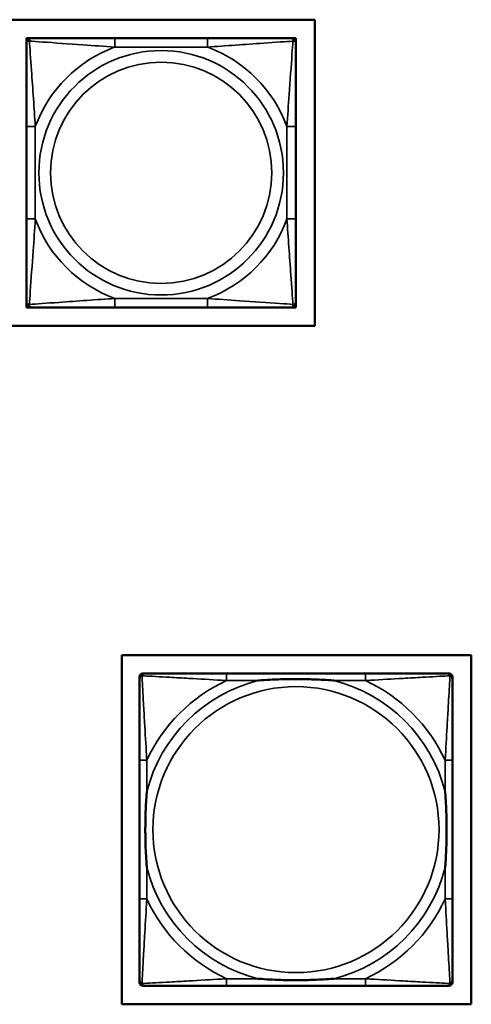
# Model space of a CAD drawing. Header units: inches. Extents: x 23.7 to 69.9, y 6 to 64.2.
# Tile 86 of 158: x 61.3 to 62.3, y 8.7 to 10.8. Entities that reach past the tile are written whole.
import ezdxf

# ---------------------------------------------------------------- set-up
doc = ezdxf.new("R2010")
doc.units = ezdxf.units.IN
doc.header["$MEASUREMENT"] = 0
doc.layers.add('Visible (ANSI)', color=7, linetype='Continuous', lineweight=50)
doc.layers.add('Visible Narrow (ANSI)', color=7, linetype='Continuous', lineweight=35)

msp = doc.modelspace()

# ---------------------------------------------------------------- linework, layer by layer
at = {"layer": 'Visible (ANSI)'}
for p, q in [((59.4187, 10.85), (61.9494, 10.85)), ((61.9494, 10.85), (61.9494, 10.1794)), ((61.3175, 10.8098), (61.3234, 10.8098)), ((61.3175, 10.8039), (61.3175, 10.8098)), ((61.3175, 10.798), (61.3175, 10.8039)), ((61.3234, 10.8098), (61.3293, 10.8098)), ((61.7139, 10.8098), (61.5116, 10.8098)), ((61.8962, 10.8098), (61.9021, 10.8098)), ((61.9021, 10.8098), (61.908, 10.8098)), ((61.908, 10.8098), (61.908, 10.8039)), ((61.908, 10.8039), (61.908, 10.798)), ((61.3175, 10.6157), (61.3175, 10.4134)), ((61.908, 10.4134), (61.908, 10.6157)), ((61.3175, 10.2251), (61.3175, 10.2311)), ((61.908, 10.2311), (61.908, 10.2251)), ((61.3175, 10.2192), (61.3175, 10.2251)), ((61.3234, 10.2192), (61.3175, 10.2192)), ((61.3293, 10.2192), (61.3234, 10.2192)), ((61.5116, 10.2192), (61.7139, 10.2192)), ((61.9021, 10.2192), (61.8962, 10.2192)), ((61.908, 10.2192), (61.9021, 10.2192)), ((61.908, 10.2251), (61.908, 10.2192)), ((61.9494, 10.1794), (59.4187, 10.1794)), ((61.5269, 9.4572), (62.2919, 9.4572)), ((61.5269, 8.6922), (61.5269, 9.4572)), ((62.2919, 9.4572), (62.2919, 8.6922)), ((61.5655, 8.7403), (61.5655, 9.4096)), ((61.5733, 9.4175), (61.5773, 9.4175)), ((62.0599, 9.4175), (61.756, 9.4175)), ((62.2387, 9.4175), (62.2426, 9.4175)), ((62.2505, 9.4096), (62.2505, 9.4057)), ((61.5655, 9.2269), (61.5655, 8.923)), ((62.2505, 8.923), (62.2505, 9.2269)), ((62.2505, 8.7443), (62.2505, 8.7403)), ((62.2426, 8.7324), (61.5733, 8.7324)), ((61.756, 8.7325), (62.0599, 8.7325)), ((62.2919, 8.6922), (61.5269, 8.6922))]:
    msp.add_line(p, q, dxfattribs=at)
for centre, radius, start, end in [((61.3234, 10.8039), 0.00591, 90, 180), ((61.3293, 10.798), 0.0118, 90, 180), ((61.8962, 10.798), 0.0118, 0, 90), ((61.9021, 10.8039), 0.00591, 0, 90), ((61.3293, 10.2311), 0.0118, 180, 270), ((61.8962, 10.2311), 0.0118, 270, 0), ((61.3234, 10.2251), 0.00591, 180, 270), ((61.9021, 10.2251), 0.00591, 270, 0), ((61.5733, 9.4096), 0.00787, 90, 180), ((61.5773, 9.4057), 0.0118, 90, 180), ((62.2387, 9.4057), 0.0118, 0, 90), ((62.2426, 9.4096), 0.00787, 0, 90), ((61.5773, 8.7443), 0.0118, 180, 270), ((61.5733, 8.7403), 0.00787, 180, 270), ((62.2387, 8.7443), 0.0118, 270, 360), ((62.2426, 8.7403), 0.00787, 270, 0)]:
    msp.add_arc(centre, radius, start, end, dxfattribs=at)
for points, knots in [([(61.3175, 10.798), (61.3175, 10.7922), (61.3175, 10.7798), (61.3175, 10.7645), (61.3175, 10.7411), (61.3175, 10.712), (61.3175, 10.6829), (61.3175, 10.6607), (61.3175, 10.6381), (61.3175, 10.6157)], [-0.7968224, -0.7968224, -0.7968224, -0.7968224, -0.6514613, -0.6514613, -0.6514613, -0.427691, -0.427691, -0.427691, -0.2569517, -0.2569517, -0.2569517, -0.2569517]), ([(61.5116, 10.8098), (61.4879, 10.8098), (61.4639, 10.8098), (61.4406, 10.8098), (61.4099, 10.8098), (61.379, 10.8098), (61.3558, 10.8098), (61.3437, 10.8098), (61.3341, 10.8098), (61.3293, 10.8098)], [0.2569537, 0.2569537, 0.2569537, 0.2569537, 0.4371919, 0.4371919, 0.4371919, 0.6739428, 0.6739428, 0.6739428, 0.7963818, 0.7963818, 0.7963818, 0.7963818]), ([(61.8962, 10.8098), (61.8905, 10.8098), (61.878, 10.8098), (61.8628, 10.8098), (61.8393, 10.8098), (61.8102, 10.8098), (61.7811, 10.8098), (61.7589, 10.8098), (61.7363, 10.8098), (61.7139, 10.8098)], [-0.7968224, -0.7968224, -0.7968224, -0.7968224, -0.6514613, -0.6514613, -0.6514613, -0.427691, -0.427691, -0.427691, -0.2569517, -0.2569517, -0.2569517, -0.2569517]), ([(61.908, 10.6157), (61.908, 10.6393), (61.908, 10.6633), (61.908, 10.6867), (61.908, 10.7174), (61.908, 10.7482), (61.908, 10.7715), (61.908, 10.7835), (61.908, 10.7931), (61.908, 10.798)], [0.2569537, 0.2569537, 0.2569537, 0.2569537, 0.4371919, 0.4371919, 0.4371919, 0.6739428, 0.6739428, 0.6739428, 0.7963818, 0.7963818, 0.7963818, 0.7963818]), ([(61.3175, 10.4134), (61.3175, 10.3897), (61.3175, 10.3657), (61.3175, 10.3424), (61.3175, 10.3117), (61.3175, 10.2808), (61.3175, 10.2576), (61.3175, 10.2455), (61.3175, 10.2359), (61.3175, 10.2311)], [0.2569537, 0.2569537, 0.2569537, 0.2569537, 0.4371919, 0.4371919, 0.4371919, 0.6739428, 0.6739428, 0.6739428, 0.7963818, 0.7963818, 0.7963818, 0.7963818]), ([(61.908, 10.2311), (61.908, 10.2368), (61.908, 10.2493), (61.908, 10.2645), (61.908, 10.2879), (61.908, 10.317), (61.908, 10.3461), (61.908, 10.3683), (61.908, 10.391), (61.908, 10.4134)], [-0.7968224, -0.7968224, -0.7968224, -0.7968224, -0.6514613, -0.6514613, -0.6514613, -0.427691, -0.427691, -0.427691, -0.2569517, -0.2569517, -0.2569517, -0.2569517]), ([(61.3293, 10.2192), (61.335, 10.2192), (61.3475, 10.2192), (61.3627, 10.2192), (61.3861, 10.2192), (61.4153, 10.2192), (61.4443, 10.2192), (61.4665, 10.2192), (61.4892, 10.2192), (61.5116, 10.2192)], [-0.7968224, -0.7968224, -0.7968224, -0.7968224, -0.6514613, -0.6514613, -0.6514613, -0.427691, -0.427691, -0.427691, -0.2569517, -0.2569517, -0.2569517, -0.2569517]), ([(61.7139, 10.2192), (61.7375, 10.2192), (61.7615, 10.2192), (61.7849, 10.2192), (61.8156, 10.2192), (61.8464, 10.2192), (61.8697, 10.2192), (61.8817, 10.2192), (61.8913, 10.2192), (61.8962, 10.2192)], [0.2569537, 0.2569537, 0.2569537, 0.2569537, 0.4371919, 0.4371919, 0.4371919, 0.6739428, 0.6739428, 0.6739428, 0.7963818, 0.7963818, 0.7963818, 0.7963818]), ([(61.756, 9.4175), (61.7524, 9.4175), (61.7489, 9.4175), (61.7453, 9.4175), (61.7121, 9.4175), (61.6784, 9.4175), (61.6475, 9.4175), (61.6205, 9.4175), (61.595, 9.4175), (61.5816, 9.4175), (61.5799, 9.4175), (61.5785, 9.4175), (61.5773, 9.4175)], [0, 0, 0, 0, 0.0272471, 0.0272471, 0.0272471, 0.2790553, 0.2790553, 0.2790553, 0.4988354, 0.4988354, 0.4988354, 0.5252205, 0.5252205, 0.5252205, 0.5252205]), ([(62.2387, 9.4175), (62.2238, 9.4175), (62.1822, 9.4175), (62.1416, 9.4175), (62.115, 9.4175), (62.0872, 9.4175), (62.0599, 9.4175)], [-0.5252205, -0.5252205, -0.5252205, -0.5252205, -0.20743, -0.20743, -0.20743, 0, 0, 0, 0]), ([(61.5655, 9.4057), (61.5655, 9.3908), (61.5655, 9.3492), (61.5655, 9.3085), (61.5655, 9.282), (61.5655, 9.2542), (61.5655, 9.2269)], [-0.5252205, -0.5252205, -0.5252205, -0.5252205, -0.20743, -0.20743, -0.20743, 0, 0, 0, 0]), ([(61.8252, 9.4017), (61.8257, 9.4018), (61.8261, 9.4018), (61.8426, 9.403), (61.8587, 9.4039), (61.8816, 9.4046), (61.8883, 9.4048), (61.8975, 9.4049), (61.9, 9.4049), (61.9041, 9.4049), (61.9057, 9.4049), (61.9088, 9.4049), (61.9103, 9.4049), (61.9139, 9.4049), (61.9159, 9.4049), (61.9221, 9.4048), (61.9262, 9.4048), (61.936, 9.4046), (61.9416, 9.4044), (61.9613, 9.4037), (61.9754, 9.4029), (61.9899, 9.4018), (61.9903, 9.4018), (61.9907, 9.4017)], [-0.416114, -0.416114, -0.416114, -0.416114, -0.4127691, -0.4127691, -0.2896446, -0.2896446, -0.2388934, -0.2388934, -0.2201881, -0.2201881, -0.2080204, -0.2080204, -0.196499, -0.196499, -0.1809939, -0.1809939, -0.149741, -0.149741, -0.1073162, -0.1073162, 0, 0, 0.0033356, 0.0033356, 0.0033356, 0.0033356]), ([(62.2505, 9.2269), (62.2505, 9.2305), (62.2505, 9.2341), (62.2505, 9.2377), (62.2505, 9.2709), (62.2505, 9.3046), (62.2505, 9.3355), (62.2505, 9.3624), (62.2505, 9.388), (62.2505, 9.4014), (62.2505, 9.403), (62.2505, 9.4044), (62.2505, 9.4057)], [0, 0, 0, 0, 0.0272471, 0.0272471, 0.0272471, 0.2790553, 0.2790553, 0.2790553, 0.4988354, 0.4988354, 0.4988354, 0.5252205, 0.5252205, 0.5252205, 0.5252205]), ([(61.5812, 8.9922), (61.5812, 8.9927), (61.5812, 8.9931), (61.5799, 9.0096), (61.579, 9.0257), (61.5783, 9.0486), (61.5782, 9.0553), (61.5781, 9.0645), (61.5781, 9.067), (61.578, 9.071), (61.578, 9.0726), (61.578, 9.0758), (61.578, 9.0773), (61.5781, 9.0809), (61.5781, 9.0829), (61.5781, 9.0891), (61.5782, 9.0932), (61.5784, 9.103), (61.5785, 9.1086), (61.5793, 9.1283), (61.5801, 9.1424), (61.5812, 9.1568), (61.5812, 9.1573), (61.5812, 9.1577)], [-0.416114, -0.416114, -0.416114, -0.416114, -0.4127691, -0.4127691, -0.2896446, -0.2896446, -0.2388934, -0.2388934, -0.2201881, -0.2201881, -0.2080204, -0.2080204, -0.196499, -0.196499, -0.1809939, -0.1809939, -0.149741, -0.149741, -0.1073162, -0.1073162, 0, 0, 0.0033356, 0.0033356, 0.0033356, 0.0033356]), ([(62.2348, 9.1577), (62.2348, 9.1573), (62.2348, 9.1568), (62.2361, 9.1403), (62.2369, 9.1243), (62.2376, 9.1013), (62.2378, 9.0946), (62.2379, 9.0854), (62.2379, 9.083), (62.2379, 9.0789), (62.2379, 9.0773), (62.2379, 9.0742), (62.2379, 9.0726), (62.2379, 9.0691), (62.2379, 9.067), (62.2378, 9.0608), (62.2378, 9.0567), (62.2376, 9.047), (62.2374, 9.0414), (62.2367, 9.0216), (62.2359, 9.0076), (62.2348, 8.9931), (62.2348, 8.9927), (62.2348, 8.9922)], [-0.416114, -0.416114, -0.416114, -0.416114, -0.4127691, -0.4127691, -0.2896446, -0.2896446, -0.2388934, -0.2388934, -0.2201881, -0.2201881, -0.2080204, -0.2080204, -0.196499, -0.196499, -0.1809939, -0.1809939, -0.149741, -0.149741, -0.1073162, -0.1073162, 0, 0, 0.0033356, 0.0033356, 0.0033356, 0.0033356]), ([(61.5655, 8.923), (61.5655, 8.8958), (61.5655, 8.8679), (61.5655, 8.8414), (61.5655, 8.8008), (61.5655, 8.7592), (61.5655, 8.7443)], [3.9382945, 3.9382945, 3.9382945, 3.9382945, 4.1457245, 4.1457245, 4.1457245, 4.463515, 4.463515, 4.463515, 4.463515]), ([(62.2505, 8.7443), (62.2505, 8.7592), (62.2505, 8.8008), (62.2505, 8.8414), (62.2505, 8.8679), (62.2505, 8.8958), (62.2505, 8.923)], [-0.5252205, -0.5252205, -0.5252205, -0.5252205, -0.20743, -0.20743, -0.20743, 0, 0, 0, 0]), ([(61.9907, 8.7482), (61.9903, 8.7482), (61.9899, 8.7481), (61.9754, 8.747), (61.9613, 8.7463), (61.9416, 8.7455), (61.936, 8.7454), (61.9262, 8.7452), (61.9221, 8.7451), (61.9159, 8.7451), (61.9139, 8.745), (61.9103, 8.745), (61.9088, 8.745), (61.9057, 8.745), (61.9041, 8.745), (61.9, 8.7451), (61.8975, 8.7451), (61.8883, 8.7452), (61.8816, 8.7453), (61.8587, 8.746), (61.8426, 8.7469), (61.8261, 8.7481), (61.8257, 8.7482), (61.8252, 8.7482)], [-0.4149464, -0.4149464, -0.4149464, -0.4149464, -0.41162, -0.41162, -0.3046026, -0.3046026, -0.2622958, -0.2622958, -0.23113, -0.23113, -0.215668, -0.215668, -0.2041787, -0.2041787, -0.1920448, -0.1920448, -0.1733916, -0.1733916, -0.1227817, -0.1227817, 0, 0, 0.0033356, 0.0033356, 0.0033356, 0.0033356]), ([(61.5773, 8.7325), (61.5922, 8.7325), (61.6338, 8.7325), (61.6744, 8.7325), (61.7009, 8.7325), (61.7288, 8.7325), (61.756, 8.7325)], [-0.5252205, -0.5252205, -0.5252205, -0.5252205, -0.20743, -0.20743, -0.20743, 0, 0, 0, 0]), ([(62.0599, 8.7325), (62.0872, 8.7325), (62.115, 8.7325), (62.1416, 8.7325), (62.1822, 8.7325), (62.2238, 8.7325), (62.2387, 8.7325)], [3.9382945, 3.9382945, 3.9382945, 3.9382945, 4.1457245, 4.1457245, 4.1457245, 4.463515, 4.463515, 4.463515, 4.463515])]:
    msp.add_open_spline(points, degree=3, knots=knots, dxfattribs=at)
at = {"layer": 'Visible Narrow (ANSI)'}
for p, q in [((61.5116, 10.8098), (61.5116, 10.7901)), ((61.5116, 10.7901), (61.7139, 10.7901)), ((61.7139, 10.8098), (61.7139, 10.7901)), ((61.3175, 10.6157), (61.3371, 10.6157)), ((61.3371, 10.4134), (61.3371, 10.6157)), ((61.8883, 10.6157), (61.8883, 10.4134)), ((61.908, 10.6157), (61.8883, 10.6157)), ((61.3175, 10.4134), (61.3371, 10.4134)), ((61.908, 10.4134), (61.8883, 10.4134)), ((61.7139, 10.2389), (61.5116, 10.2389)), ((61.5116, 10.2192), (61.5116, 10.2389)), ((61.7139, 10.2192), (61.7139, 10.2389)), ((61.756, 9.4175), (61.756, 9.4017)), ((62.0599, 9.4175), (62.0599, 9.4017)), ((61.756, 9.4017), (61.8252, 9.4017)), ((61.9907, 9.4017), (62.0599, 9.4017)), ((61.5812, 9.2269), (61.5655, 9.2269)), ((61.5812, 9.1577), (61.5812, 9.2269)), ((62.2505, 9.2269), (62.2348, 9.2269)), ((62.2348, 9.2269), (62.2348, 9.1577)), ((61.5812, 8.923), (61.5812, 8.9922)), ((62.2348, 8.9922), (62.2348, 8.923)), ((61.5812, 8.923), (61.5655, 8.923)), ((62.2505, 8.923), (62.2348, 8.923)), ((61.756, 8.7482), (61.756, 8.7325)), ((61.8252, 8.7482), (61.756, 8.7482)), ((62.0599, 8.7482), (61.9907, 8.7482)), ((62.0599, 8.7482), (62.0599, 8.7325))]:
    msp.add_line(p, q, dxfattribs=at)
for centre, radius in [((61.6127, 10.5145), 0.2678), ((61.6127, 10.5145), 0.2424), ((61.908, 9.075), 0.3133)]:
    msp.add_circle(centre, radius, dxfattribs=at)
for centre, radius, start, end in [((61.6127, 10.5145), 0.2936, 110.1547, 159.8453), ((61.6127, 10.5145), 0.2936, 20.1547, 69.8453), ((61.6127, 10.5145), 0.2936, 200.1547, 249.8453), ((61.6127, 10.5145), 0.2936, 290.1547, 339.8453), ((61.908, 9.075), 0.3371, 104.2103, 165.7897), ((61.908, 9.075), 0.3604, 114.9407, 155.0593), ((61.908, 9.075), 0.3371, 14.2103, 75.7897), ((61.908, 9.075), 0.3604, 24.9407, 65.0593), ((61.908, 9.075), 0.3371, 194.2103, 255.7897), ((61.908, 9.075), 0.3371, 284.2103, 345.7897), ((61.908, 9.075), 0.3604, 204.9407, 245.0593), ((61.908, 9.075), 0.3604, 294.9407, 335.0593)]:
    msp.add_arc(centre, radius, start, end, dxfattribs=at)
for points, knots in [([(61.3175, 10.798), (61.3175, 10.7985), (61.3175, 10.799), (61.3178, 10.7999), (61.318, 10.8003), (61.3183, 10.8009), (61.3185, 10.8011), (61.3188, 10.8014), (61.319, 10.8015), (61.3194, 10.8018), (61.3197, 10.802), (61.3206, 10.8025), (61.3213, 10.8027), (61.3227, 10.8029), (61.3235, 10.803), (61.3243, 10.8029)], [-0.0532704, -0.0532704, -0.0532704, -0.0532704, -0.04377373, -0.04377373, -0.03521335, -0.03521335, -0.02986312, -0.02986312, -0.02651922, -0.02651922, -0.01983142, -0.01983142, -0.00913095, -0.00913095, 0.00023197, 0.00023197, 0.00023197, 0.00023197]), ([(61.3243, 10.8029), (61.3243, 10.8038), (61.3243, 10.8045), (61.3246, 10.806), (61.3248, 10.8066), (61.3252, 10.8076), (61.3254, 10.8079), (61.3257, 10.8083), (61.3259, 10.8084), (61.3262, 10.8087), (61.3264, 10.8089), (61.327, 10.8093), (61.3273, 10.8095), (61.3282, 10.8097), (61.3287, 10.8098), (61.3293, 10.8098)], [-0.00023197, -0.00023197, -0.00023197, -0.00023197, 0.00913095, 0.00913095, 0.01983142, 0.01983142, 0.02651922, 0.02651922, 0.02986312, 0.02986312, 0.03521335, 0.03521335, 0.04377373, 0.04377373, 0.0532704, 0.0532704, 0.0532704, 0.0532704]), ([(61.3243, 10.8029), (61.332, 10.8025), (61.342, 10.8018), (61.379, 10.7993), (61.4107, 10.797), (61.465, 10.7932), (61.4882, 10.7915), (61.5116, 10.7901)], [-0.7478145, -0.7478145, -0.7478145, -0.7478145, -0.6493253, -0.6493253, -0.427691, -0.427691, -0.2569537, -0.2569537, -0.2569537, -0.2569537]), ([(61.3371, 10.6157), (61.3347, 10.6561), (61.3315, 10.6985), (61.3268, 10.7642), (61.3252, 10.7886), (61.3243, 10.8029)], [0.2569517, 0.2569517, 0.2569517, 0.2569517, 0.5559983, 0.5559983, 0.7482818, 0.7482818, 0.7482818, 0.7482818]), ([(61.7139, 10.7901), (61.7544, 10.7925), (61.7967, 10.7958), (61.8624, 10.8004), (61.8868, 10.802), (61.9012, 10.8029)], [0.2569517, 0.2569517, 0.2569517, 0.2569517, 0.5559983, 0.5559983, 0.7482818, 0.7482818, 0.7482818, 0.7482818]), ([(61.9012, 10.8029), (61.9007, 10.7953), (61.9, 10.7853), (61.8975, 10.7482), (61.8953, 10.7165), (61.8914, 10.6623), (61.8897, 10.639), (61.8883, 10.6157)], [-0.7478145, -0.7478145, -0.7478145, -0.7478145, -0.6493253, -0.6493253, -0.427691, -0.427691, -0.2569537, -0.2569537, -0.2569537, -0.2569537]), ([(61.8962, 10.8098), (61.8967, 10.8098), (61.8972, 10.8097), (61.8981, 10.8095), (61.8985, 10.8093), (61.8991, 10.8089), (61.8993, 10.8087), (61.8996, 10.8084), (61.8997, 10.8083), (61.9001, 10.8079), (61.9002, 10.8076), (61.9007, 10.8066), (61.9009, 10.806), (61.9011, 10.8045), (61.9012, 10.8038), (61.9012, 10.8029)], [-0.0532704, -0.0532704, -0.0532704, -0.0532704, -0.04377373, -0.04377373, -0.03521335, -0.03521335, -0.02986312, -0.02986312, -0.02651922, -0.02651922, -0.01983142, -0.01983142, -0.00913095, -0.00913095, 0.00023197, 0.00023197, 0.00023197, 0.00023197]), ([(61.9012, 10.8029), (61.902, 10.803), (61.9028, 10.8029), (61.9042, 10.8027), (61.9049, 10.8025), (61.9058, 10.802), (61.9061, 10.8018), (61.9065, 10.8015), (61.9066, 10.8014), (61.907, 10.8011), (61.9071, 10.8009), (61.9075, 10.8003), (61.9077, 10.7999), (61.9079, 10.799), (61.908, 10.7985), (61.908, 10.798)], [-0.00023197, -0.00023197, -0.00023197, -0.00023197, 0.00913095, 0.00913095, 0.01983142, 0.01983142, 0.02651922, 0.02651922, 0.02986312, 0.02986312, 0.03521335, 0.03521335, 0.04377373, 0.04377373, 0.0532704, 0.0532704, 0.0532704, 0.0532704]), ([(61.3243, 10.2261), (61.3248, 10.2337), (61.3254, 10.2438), (61.3279, 10.2808), (61.3302, 10.3125), (61.3341, 10.3668), (61.3357, 10.39), (61.3371, 10.4134)], [-0.7478145, -0.7478145, -0.7478145, -0.7478145, -0.6493253, -0.6493253, -0.427691, -0.427691, -0.2569537, -0.2569537, -0.2569537, -0.2569537]), ([(61.8883, 10.4134), (61.8907, 10.3729), (61.894, 10.3305), (61.8986, 10.2649), (61.9002, 10.2404), (61.9012, 10.2261)], [0.2569517, 0.2569517, 0.2569517, 0.2569517, 0.5559983, 0.5559983, 0.7482818, 0.7482818, 0.7482818, 0.7482818]), ([(61.3243, 10.2261), (61.3235, 10.2261), (61.3227, 10.2261), (61.3213, 10.2264), (61.3206, 10.2266), (61.3197, 10.227), (61.3194, 10.2272), (61.319, 10.2275), (61.3188, 10.2276), (61.3185, 10.228), (61.3183, 10.2282), (61.318, 10.2287), (61.3178, 10.2291), (61.3175, 10.23), (61.3175, 10.2305), (61.3175, 10.2311)], [-0.00023197, -0.00023197, -0.00023197, -0.00023197, 0.00913095, 0.00913095, 0.01983142, 0.01983142, 0.02651922, 0.02651922, 0.02986312, 0.02986312, 0.03521335, 0.03521335, 0.04377373, 0.04377373, 0.0532704, 0.0532704, 0.0532704, 0.0532704]), ([(61.5116, 10.2389), (61.4711, 10.2365), (61.4287, 10.2332), (61.3631, 10.2286), (61.3387, 10.227), (61.3243, 10.2261)], [0.2569517, 0.2569517, 0.2569517, 0.2569517, 0.5559983, 0.5559983, 0.7482818, 0.7482818, 0.7482818, 0.7482818]), ([(61.9012, 10.2261), (61.8935, 10.2266), (61.8835, 10.2272), (61.8464, 10.2297), (61.8147, 10.232), (61.7605, 10.2359), (61.7372, 10.2375), (61.7139, 10.2389)], [-0.7478145, -0.7478145, -0.7478145, -0.7478145, -0.6493253, -0.6493253, -0.427691, -0.427691, -0.2569537, -0.2569537, -0.2569537, -0.2569537]), ([(61.908, 10.2311), (61.908, 10.2305), (61.9079, 10.23), (61.9077, 10.2291), (61.9075, 10.2287), (61.9071, 10.2282), (61.907, 10.228), (61.9066, 10.2276), (61.9065, 10.2275), (61.9061, 10.2272), (61.9058, 10.227), (61.9049, 10.2266), (61.9042, 10.2264), (61.9028, 10.2261), (61.902, 10.2261), (61.9012, 10.2261)], [-0.0532704, -0.0532704, -0.0532704, -0.0532704, -0.04377373, -0.04377373, -0.03521335, -0.03521335, -0.02986312, -0.02986312, -0.02651922, -0.02651922, -0.01983142, -0.01983142, -0.00913095, -0.00913095, 0.00023197, 0.00023197, 0.00023197, 0.00023197]), ([(61.3293, 10.2192), (61.3287, 10.2192), (61.3282, 10.2193), (61.3273, 10.2196), (61.327, 10.2197), (61.3264, 10.2201), (61.3262, 10.2203), (61.3259, 10.2206), (61.3257, 10.2207), (61.3254, 10.2212), (61.3252, 10.2215), (61.3248, 10.2224), (61.3246, 10.2231), (61.3243, 10.2245), (61.3243, 10.2253), (61.3243, 10.2261)], [-0.0532704, -0.0532704, -0.0532704, -0.0532704, -0.04377373, -0.04377373, -0.03521335, -0.03521335, -0.02986312, -0.02986312, -0.02651922, -0.02651922, -0.01983142, -0.01983142, -0.00913095, -0.00913095, 0.00023197, 0.00023197, 0.00023197, 0.00023197]), ([(61.9012, 10.2261), (61.9012, 10.2253), (61.9011, 10.2245), (61.9009, 10.2231), (61.9007, 10.2224), (61.9002, 10.2215), (61.9001, 10.2212), (61.8997, 10.2207), (61.8996, 10.2206), (61.8993, 10.2203), (61.8991, 10.2201), (61.8985, 10.2197), (61.8981, 10.2196), (61.8972, 10.2193), (61.8967, 10.2192), (61.8962, 10.2192)], [-0.00023197, -0.00023197, -0.00023197, -0.00023197, 0.00913095, 0.00913095, 0.01983142, 0.01983142, 0.02651922, 0.02651922, 0.02986312, 0.02986312, 0.03521335, 0.03521335, 0.04377373, 0.04377373, 0.0532704, 0.0532704, 0.0532704, 0.0532704]), ([(61.5655, 9.4057), (61.5655, 9.4063), (61.5655, 9.4068), (61.5658, 9.4078), (61.5659, 9.4083), (61.5663, 9.4089), (61.5664, 9.4092), (61.5667, 9.4095), (61.5668, 9.4097), (61.5671, 9.4101), (61.5674, 9.4103), (61.5681, 9.4109), (61.5686, 9.4113), (61.5696, 9.4118), (61.5702, 9.412), (61.5708, 9.4122)], [-0.02627331, -0.02627331, -0.02627331, -0.02627331, -0.02158775, -0.02158775, -0.01736415, -0.01736415, -0.0147244, -0.0147244, -0.01307456, -0.01307456, -0.00977487, -0.00977487, -0.00449537, -0.00449537, 0.00012419, 0.00012419, 0.00012419, 0.00012419]), ([(61.5708, 9.4122), (61.5709, 9.4128), (61.5711, 9.4133), (61.5717, 9.4144), (61.572, 9.4149), (61.5726, 9.4156), (61.5729, 9.4158), (61.5733, 9.4162), (61.5734, 9.4163), (61.5738, 9.4165), (61.574, 9.4167), (61.5747, 9.417), (61.5751, 9.4172), (61.5761, 9.4174), (61.5767, 9.4175), (61.5773, 9.4175)], [-0.00012419, -0.00012419, -0.00012419, -0.00012419, 0.00449537, 0.00449537, 0.00977487, 0.00977487, 0.01307456, 0.01307456, 0.0147244, 0.0147244, 0.01736415, 0.01736415, 0.02158775, 0.02158775, 0.02627331, 0.02627331, 0.02627331, 0.02627331]), ([(61.5812, 9.2269), (61.581, 9.2307), (61.5808, 9.2345), (61.5793, 9.2618), (61.5779, 9.286), (61.5756, 9.3238), (61.5748, 9.3379), (61.5728, 9.3731), (61.5717, 9.3932), (61.5709, 9.4087), (61.5708, 9.4105), (61.5708, 9.4122)], [0, 0, 0, 0, 0.0278591, 0.0278591, 0.201273, 0.201273, 0.3066357, 0.3066357, 0.475216, 0.475216, 0.5007189, 0.5007189, 0.5007189, 0.5007189]), ([(61.5708, 9.4122), (61.5725, 9.4121), (61.5743, 9.412), (61.5897, 9.4112), (61.6098, 9.4101), (61.6451, 9.4081), (61.6591, 9.4073), (61.697, 9.4051), (61.7211, 9.4037), (61.7485, 9.4021), (61.7523, 9.4019), (61.756, 9.4017)], [-0.5007189, -0.5007189, -0.5007189, -0.5007189, -0.475216, -0.475216, -0.3066357, -0.3066357, -0.201273, -0.201273, -0.0278591, -0.0278591, 0, 0, 0, 0]), ([(62.0599, 9.4017), (62.0637, 9.4019), (62.0675, 9.4021), (62.0948, 9.4037), (62.119, 9.4051), (62.1568, 9.4073), (62.1709, 9.4081), (62.2061, 9.4101), (62.2263, 9.4112), (62.2417, 9.412), (62.2435, 9.4121), (62.2452, 9.4122)], [0, 0, 0, 0, 0.0278591, 0.0278591, 0.201273, 0.201273, 0.3066357, 0.3066357, 0.475216, 0.475216, 0.5007189, 0.5007189, 0.5007189, 0.5007189]), ([(62.2452, 9.4122), (62.2451, 9.4105), (62.245, 9.4087), (62.2442, 9.3932), (62.2431, 9.3731), (62.2411, 9.3379), (62.2403, 9.3238), (62.2381, 9.286), (62.2367, 9.2618), (62.2352, 9.2345), (62.235, 9.2307), (62.2348, 9.2269)], [-0.5007189, -0.5007189, -0.5007189, -0.5007189, -0.475216, -0.475216, -0.3066357, -0.3066357, -0.201273, -0.201273, -0.0278591, -0.0278591, 0, 0, 0, 0]), ([(62.2387, 9.4175), (62.2393, 9.4175), (62.2399, 9.4174), (62.2408, 9.4172), (62.2413, 9.417), (62.2419, 9.4167), (62.2422, 9.4165), (62.2426, 9.4163), (62.2427, 9.4162), (62.2431, 9.4158), (62.2433, 9.4156), (62.244, 9.4149), (62.2443, 9.4144), (62.2448, 9.4133), (62.245, 9.4128), (62.2452, 9.4122)], [-0.02627331, -0.02627331, -0.02627331, -0.02627331, -0.02158775, -0.02158775, -0.01736415, -0.01736415, -0.0147244, -0.0147244, -0.01307456, -0.01307456, -0.00977487, -0.00977487, -0.00449537, -0.00449537, 0.00012419, 0.00012419, 0.00012419, 0.00012419]), ([(62.2452, 9.4122), (62.2458, 9.412), (62.2463, 9.4118), (62.2474, 9.4113), (62.2479, 9.4109), (62.2486, 9.4103), (62.2488, 9.4101), (62.2492, 9.4097), (62.2493, 9.4095), (62.2495, 9.4092), (62.2497, 9.4089), (62.25, 9.4083), (62.2502, 9.4078), (62.2504, 9.4068), (62.2505, 9.4063), (62.2505, 9.4057)], [-0.00012419, -0.00012419, -0.00012419, -0.00012419, 0.00449537, 0.00449537, 0.00977487, 0.00977487, 0.01307456, 0.01307456, 0.0147244, 0.0147244, 0.01736415, 0.01736415, 0.02158775, 0.02158775, 0.02627331, 0.02627331, 0.02627331, 0.02627331]), ([(61.5708, 8.7377), (61.5708, 8.7394), (61.5709, 8.7413), (61.5717, 8.7567), (61.5728, 8.7768), (61.5748, 8.8121), (61.5756, 8.8261), (61.5779, 8.8639), (61.5793, 8.8881), (61.5808, 8.9155), (61.581, 8.9193), (61.5812, 8.923)], [-4.4390134, -4.4390134, -4.4390134, -4.4390134, -4.4135105, -4.4135105, -4.2449302, -4.2449302, -4.1395675, -4.1395675, -3.9661536, -3.9661536, -3.9382945, -3.9382945, -3.9382945, -3.9382945]), ([(62.2348, 8.923), (62.235, 8.9193), (62.2352, 8.9155), (62.2367, 8.8881), (62.2381, 8.8639), (62.2403, 8.8261), (62.2411, 8.8121), (62.2431, 8.7768), (62.2442, 8.7567), (62.245, 8.7413), (62.2451, 8.7394), (62.2452, 8.7377)], [0, 0, 0, 0, 0.0278591, 0.0278591, 0.201273, 0.201273, 0.3066357, 0.3066357, 0.475216, 0.475216, 0.5007189, 0.5007189, 0.5007189, 0.5007189]), ([(61.5708, 8.7377), (61.5702, 8.7379), (61.5696, 8.7381), (61.5686, 8.7387), (61.5681, 8.739), (61.5674, 8.7396), (61.5671, 8.7399), (61.5668, 8.7403), (61.5667, 8.7404), (61.5664, 8.7408), (61.5663, 8.741), (61.5659, 8.7417), (61.5658, 8.7421), (61.5655, 8.7431), (61.5655, 8.7437), (61.5655, 8.7443)], [-0.00012419, -0.00012419, -0.00012419, -0.00012419, 0.00449537, 0.00449537, 0.00977487, 0.00977487, 0.01307456, 0.01307456, 0.0147244, 0.0147244, 0.01736415, 0.01736415, 0.02158775, 0.02158775, 0.02627331, 0.02627331, 0.02627331, 0.02627331]), ([(61.756, 8.7482), (61.7523, 8.748), (61.7485, 8.7478), (61.7211, 8.7463), (61.697, 8.7448), (61.6591, 8.7426), (61.6451, 8.7418), (61.6098, 8.7398), (61.5897, 8.7387), (61.5743, 8.7379), (61.5725, 8.7378), (61.5708, 8.7377)], [0, 0, 0, 0, 0.0278591, 0.0278591, 0.201273, 0.201273, 0.3066357, 0.3066357, 0.475216, 0.475216, 0.5007189, 0.5007189, 0.5007189, 0.5007189]), ([(62.2452, 8.7377), (62.2435, 8.7378), (62.2417, 8.7379), (62.2263, 8.7387), (62.2061, 8.7398), (62.1709, 8.7418), (62.1568, 8.7426), (62.119, 8.7448), (62.0948, 8.7463), (62.0675, 8.7478), (62.0637, 8.748), (62.0599, 8.7482)], [-4.4390134, -4.4390134, -4.4390134, -4.4390134, -4.4135105, -4.4135105, -4.2449302, -4.2449302, -4.1395675, -4.1395675, -3.9661536, -3.9661536, -3.9382945, -3.9382945, -3.9382945, -3.9382945]), ([(62.2505, 8.7443), (62.2505, 8.7437), (62.2504, 8.7431), (62.2502, 8.7421), (62.25, 8.7417), (62.2497, 8.741), (62.2495, 8.7408), (62.2493, 8.7404), (62.2492, 8.7403), (62.2488, 8.7399), (62.2486, 8.7396), (62.2479, 8.739), (62.2474, 8.7387), (62.2463, 8.7381), (62.2458, 8.7379), (62.2452, 8.7377)], [-0.02627331, -0.02627331, -0.02627331, -0.02627331, -0.02158775, -0.02158775, -0.01736415, -0.01736415, -0.0147244, -0.0147244, -0.01307456, -0.01307456, -0.00977487, -0.00977487, -0.00449537, -0.00449537, 0.00012419, 0.00012419, 0.00012419, 0.00012419]), ([(61.5773, 8.7325), (61.5767, 8.7325), (61.5761, 8.7325), (61.5751, 8.7328), (61.5747, 8.7329), (61.574, 8.7333), (61.5738, 8.7334), (61.5734, 8.7337), (61.5733, 8.7338), (61.5729, 8.7341), (61.5726, 8.7344), (61.572, 8.7351), (61.5717, 8.7356), (61.5711, 8.7366), (61.5709, 8.7372), (61.5708, 8.7377)], [-0.02627331, -0.02627331, -0.02627331, -0.02627331, -0.02158775, -0.02158775, -0.01736415, -0.01736415, -0.0147244, -0.0147244, -0.01307456, -0.01307456, -0.00977487, -0.00977487, -0.00449537, -0.00449537, 0.00012419, 0.00012419, 0.00012419, 0.00012419]), ([(62.2452, 8.7377), (62.245, 8.7372), (62.2448, 8.7366), (62.2443, 8.7356), (62.244, 8.7351), (62.2433, 8.7344), (62.2431, 8.7341), (62.2427, 8.7338), (62.2426, 8.7337), (62.2422, 8.7334), (62.2419, 8.7333), (62.2413, 8.7329), (62.2408, 8.7328), (62.2399, 8.7325), (62.2393, 8.7325), (62.2387, 8.7325)], [-0.00012419, -0.00012419, -0.00012419, -0.00012419, 0.00449537, 0.00449537, 0.00977487, 0.00977487, 0.01307456, 0.01307456, 0.0147244, 0.0147244, 0.01736415, 0.01736415, 0.02158775, 0.02158775, 0.02627331, 0.02627331, 0.02627331, 0.02627331])]:
    msp.add_open_spline(points, degree=3, knots=knots, dxfattribs=at)

doc.saveas('drawing.dxf')
